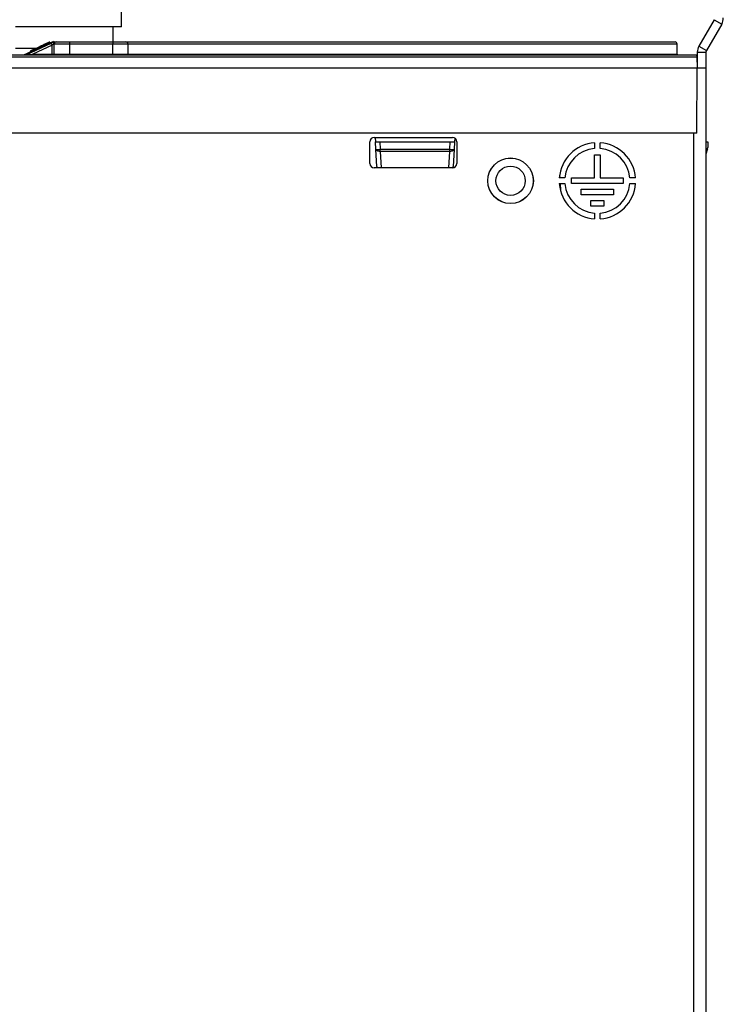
# Paper-space layout 'Sheet2' of a CAD drawing. Header units: millimetres. Extents: x -7 to 413, y -22 to 275.
# Tile 40 of 41: x 286 to 319, y 141 to 186. Entities that reach past the tile are written whole.
import ezdxf

# ---------------------------------------------------------------- set-up
doc = ezdxf.new("R2010")
doc.units = ezdxf.units.MM

psp = doc.layouts.new('Sheet2')

# ---------------------------------------------------------------- linework, layer by layer
at = {"color": 7, "linetype": 'Continuous', "lineweight": 25}
for p, q in [((290.832, 186.043), (290.832, 209.743)), ((290.432, 186.043), (290.432, 185.343)), ((318.13, 186.365), (317.427, 185.146)), ((318.477, 186.165), (317.773, 184.946)), ((318.13, 186.365), (318.477, 186.165)), ((286.336, 184.743), (287.72, 185.379)), ((286.44, 184.746), (287.594, 185.277)), ((287.636, 185.187), (286.755, 184.782)), ((287.109, 185.142), (287.109, 185.098)), ((287.304, 185.232), (287.304, 185.188)), ((287.532, 185.336), (287.532, 185.293)), ((287.532, 185.336), (287.532, 185.293)), ((287.594, 185.277), (287.73, 185.339)), ((287.632, 184.782), (287.636, 185.187)), ((287.72, 185.379), (287.737, 185.343)), ((287.732, 184.782), (287.736, 185.244)), ((287.737, 185.343), (287.836, 185.343)), ((287.836, 185.343), (288.436, 185.343)), ((288.436, 185.244), (288.432, 184.782)), ((288.436, 185.343), (290.427, 185.343)), ((288.436, 185.343), (288.436, 185.244)), ((290.427, 185.244), (288.436, 185.244)), ((290.427, 185.343), (290.427, 185.244)), ((290.427, 185.343), (291.027, 185.343)), ((290.431, 184.782), (290.427, 185.244)), ((291.027, 185.343), (316.327, 185.343)), ((291.127, 185.244), (291.131, 184.782)), ((316.431, 184.782), (316.427, 185.244)), ((317.427, 185.146), (317.773, 184.946)), ((268.356, 184.743), (317.32, 184.743)), ((317.325, 184.644), (268.356, 184.644)), ((286.432, 184.743), (286.432, 184.743)), ((286.627, 184.92), (286.626, 184.876)), ((286.638, 184.926), (286.638, 184.882)), ((286.755, 184.743), (286.755, 184.782)), ((286.755, 184.782), (287.632, 184.782)), ((286.895, 185.044), (286.895, 185)), ((287.632, 184.743), (287.632, 184.782)), ((288.432, 184.743), (288.432, 184.782)), ((288.432, 184.782), (290.431, 184.782)), ((290.431, 184.743), (290.431, 184.782)), ((317.32, 184.743), (317.325, 184.644)), ((317.325, 184.644), (317.352, 184.143)), ((317.352, 184.866), (317.752, 184.866)), ((317.352, 184.866), (317.352, 184.143)), ((317.752, 184.866), (317.752, 184.143)), ((268.352, 184.143), (317.352, 184.143)), ((317.325, 181.143), (317.352, 184.143)), ((317.352, 184.143), (317.752, 184.143)), ((317.752, 184.143), (317.752, 92.943)), ((317.325, 181.143), (268.378, 181.143)), ((302.272, 179.743), (302.272, 180.743)), ((302.472, 180.943), (306.072, 180.943)), ((302.519, 180.943), (302.53, 180.743)), ((302.548, 180.387), (302.53, 180.743)), ((302.53, 180.743), (302.73, 180.743)), ((302.73, 180.743), (302.748, 180.395)), ((302.73, 180.743), (305.973, 180.743)), ((305.955, 180.395), (305.973, 180.743)), ((305.973, 180.743), (306.173, 180.743)), ((306.173, 180.743), (306.155, 180.387)), ((306.182, 180.909), (306.173, 180.743)), ((306.272, 180.743), (306.272, 179.743)), ((312.622, 180.698), (312.622, 180.437)), ((312.882, 180.437), (312.882, 180.698)), ((317.752, 180.743), (317.832, 180.743)), ((317.832, 180.743), (317.832, 180.472)), ((302.59, 179.598), (302.548, 180.387)), ((302.748, 180.395), (305.955, 180.395)), ((302.748, 180.297), (302.748, 180.395)), ((305.955, 180.297), (302.748, 180.297)), ((305.955, 180.297), (305.955, 180.395)), ((306.155, 180.387), (306.113, 179.598)), ((312.622, 179.081), (312.622, 180.136)), ((312.622, 180.136), (312.882, 180.136)), ((312.882, 180.136), (312.882, 179.081)), ((317.823, 180.415), (317.752, 180.176)), ((306.072, 179.543), (302.472, 179.543)), ((302.59, 179.598), (302.593, 179.543)), ((306.111, 179.547), (306.113, 179.598)), ((311.257, 179.073), (310.996, 179.073)), ((310.996, 178.813), (311.257, 178.813)), ((311.558, 179.081), (312.622, 179.081)), ((311.558, 178.821), (311.558, 179.081)), ((313.945, 178.821), (311.558, 178.821)), ((312.882, 179.081), (313.945, 179.081)), ((313.945, 179.081), (313.945, 178.821)), ((314.507, 179.073), (314.246, 179.073)), ((314.246, 178.813), (314.507, 178.813)), ((312.005, 178.561), (313.499, 178.561)), ((312.005, 178.301), (312.005, 178.561)), ((313.499, 178.301), (312.005, 178.301)), ((313.499, 178.561), (313.499, 178.301)), ((312.452, 178.041), (313.052, 178.041)), ((312.452, 177.781), (312.452, 178.041)), ((313.052, 178.041), (313.052, 177.781)), ((313.052, 177.781), (312.452, 177.781)), ((312.622, 177.448), (312.622, 177.187)), ((312.882, 177.187), (312.882, 177.448))]:
    psp.add_line(p, q, dxfattribs=at)
at = {"color": 8, "linetype": 'Continuous', "lineweight": 25}
for p, q in [((303.632, 185.244), (291.127, 185.244)), ((316.427, 185.244), (303.632, 185.244)), ((291.131, 184.782), (303.632, 184.782)), ((303.632, 184.782), (316.431, 184.782)), ((317.192, 95.943), (317.192, 181.143)), ((302.748, 180.297), (302.788, 179.543)), ((305.916, 179.543), (305.955, 180.297)), ((311.011, 179.201), (311.018, 179.073)), ((311.031, 178.813), (311.047, 178.503))]:
    psp.add_line(p, q, dxfattribs=at)
at = {"color": 7, "linetype": 'Continuous', "lineweight": 25, "flags": 128}
for points in [[(302.748, 180.297), (302.71, 180.297), (302.673, 180.301), (302.639, 180.309), (302.609, 180.32), (302.584, 180.334), (302.565, 180.35), (302.553, 180.368), (302.548, 180.387)], [(306.155, 180.387), (306.15, 180.368), (306.138, 180.35), (306.119, 180.334), (306.094, 180.32), (306.064, 180.309), (306.03, 180.301), (305.993, 180.297), (305.955, 180.297)]]:
    psp.add_lwpolyline(points, dxfattribs=at)
at = {"color": 7, "linetype": 'Continuous', "lineweight": 25}
for radius in [1.05, 1.047, 0.675]:
    psp.add_circle((308.752, 178.943), radius, dxfattribs=at)
for centre, radius, start, end in [((317.992, 186.445), 0.56, 330, 0), ((281.459, 182.375), 6.786, 24.4785, 25.3161), ((287.836, 185.243), 0.1, 90, 179.5), ((291.027, 185.243), 0.1, 0.5, 90), ((316.327, 185.243), 0.1, 0.5, 90), ((317.912, 184.866), 0.56, 150, 180), ((287.692, 184.783), 0.04, 270, 359.5), ((291.171, 184.783), 0.04, 180.5, 270), ((316.471, 184.783), 0.04, 180.5, 270), ((317.912, 184.866), 0.16, 150, 180), ((302.472, 180.743), 0.2, 90, 180), ((306.072, 180.743), 0.2, 0, 90), ((312.752, 178.943), 1.76, 94.2359, 175.7641), ((312.752, 178.943), 1.76, 4.2359, 85.7641), ((302.398, 186.12), 5.736, 271.5019, 273.4991), ((306.305, 186.12), 5.736, 266.5009, 268.4981), ((312.752, 178.943), 1.5, 94.9719, 175.0281), ((312.752, 178.943), 1.5, 4.9719, 85.0281), ((317.632, 180.472), 0.2, 343.2992, 0), ((302.472, 179.743), 0.2, 180, 270), ((306.072, 179.743), 0.2, 270, 0), ((312.752, 178.943), 1.76, 184.2359, 265.7641), ((312.752, 178.943), 1.5, 184.9719, 265.0281), ((312.752, 178.943), 1.5, 274.9719, 355.0281), ((312.752, 178.943), 1.76, 274.2359, 355.7641)]:
    psp.add_arc(centre, radius, start, end, dxfattribs=at)
at = {"color": 8, "linetype": 'Continuous', "lineweight": 25}
for centre, start, end in [((302.667, 179.611), 189.5111, 241.5971), ((306.036, 179.611), 298.413, 350.4904)]:
    psp.add_arc(centre, 0.0781, start, end, dxfattribs=at)
at = {"color": 7, "linetype": 'Continuous', "lineweight": 25}
for centre, major_axis, ratio, start_param, end_param in [((287.635, 185.186), (0.101, 0.093), 0.00463, 0.90561, 1.566365), ((287.636, 185.243), (0.1, 0.001), 0.008724, 6.283033, 7.192998), ((288.436, 185.243), (0.7, -0.001), 0.001247, 1.570863, 3.141583), ((290.427, 185.243), (0.7, 0.001), 0.001247, 0.000009, 1.570729), ((286.758, 184.783), (0.318, 0.036), 0.000142, 3.141161, 4.576364), ((287.632, 184.783), (0.1, 0), 0.00349, 4.712447, 6.283167), ((288.432, 184.783), (0.7, 0), 0.000499, 3.141588, 4.712308), ((290.431, 184.783), (0.7, 0), 0.000499, 4.71247, 6.28319)]:
    psp.add_ellipse(centre, major_axis=major_axis, ratio=ratio, start_param=start_param, end_param=end_param, dxfattribs=at)
at = {"color": 8, "linetype": 'Continuous', "lineweight": 25}
psp.add_ellipse((286.758, 184.783), major_axis=(0.318, 0.036), ratio=0.000142, start_param=4.576364, end_param=4.704028, dxfattribs=at)
at = {"color": 7, "linetype": 'Continuous', "lineweight": 25}
for points, knots in [([(290.832, 186.043), (290.812, 186.043), (290.77, 186.043), (290.426, 186.043), (289.859, 186.043), (289.129, 186.043), (288.334, 186.043), (287.549, 186.043), (286.749, 186.043), (286.213, 186.043), (285.952, 186.043)], [0, 0, 0, 0, 0.130962, 0.270417, 0.415621, 0.563032, 0.677975, 0.790086, 0.897823, 1, 1, 1, 1]), ([(287.109, 185.142), (287.099, 185.138), (287.081, 185.129), (287.026, 185.104), (286.963, 185.075), (286.918, 185.054), (286.895, 185.044)], [0, 0, 0, 0, 0.290623, 0.526807, 0.762459, 1, 1, 1, 1]), ([(287.304, 185.232), (287.278, 185.22), (287.226, 185.196), (287.16, 185.166), (287.127, 185.15), (287.112, 185.144), (287.109, 185.142)], [0, 0, 0, 0, 0.310204, 0.635965, 0.915596, 1, 1, 1, 1]), ([(287.532, 185.336), (287.53, 185.336), (287.528, 185.335), (287.495, 185.319), (287.442, 185.295), (287.376, 185.265), (287.326, 185.242), (287.304, 185.232)], [0, 0, 0, 0, 0.279486, 0.451646, 0.624575, 0.830338, 1, 1, 1, 1]), ([(287.73, 185.339), (287.724, 185.335), (287.712, 185.328), (287.701, 185.304), (287.695, 185.276), (287.696, 185.254), (287.697, 185.244), (287.697, 185.244)], [0, 0, 0, 0, 0.253864, 0.507704, 0.762718, 0.99074, 1, 1, 1, 1]), ([(287.73, 185.339), (287.732, 185.34), (287.736, 185.342), (287.737, 185.343), (287.737, 185.343)], [0, 0, 0, 0, 0.51198, 1, 1, 1, 1]), ([(286.893, 185.043), (286.839, 185.043), (286.533, 185.043), (286.214, 185.043), (285.952, 185.043)], [0, 0, 0, 0, 0.1756695, 1, 1, 1, 1]), ([(286.432, 184.743), (286.432, 184.743), (286.434, 184.744), (286.438, 184.745), (286.439, 184.746), (286.44, 184.746)], [0, 0, 0, 0, 0.663882, 0.970697, 1, 1, 1, 1]), ([(286.895, 185.044), (286.859, 185.027), (286.798, 184.999), (286.723, 184.965), (286.673, 184.942), (286.642, 184.928), (286.64, 184.926), (286.638, 184.926)], [0, 0, 0, 0, 0.236834, 0.41067, 0.553315, 0.740656, 1, 1, 1, 1])]:
    psp.add_open_spline(points, degree=3, knots=knots, dxfattribs=at)

doc.saveas('drawing.dxf')
